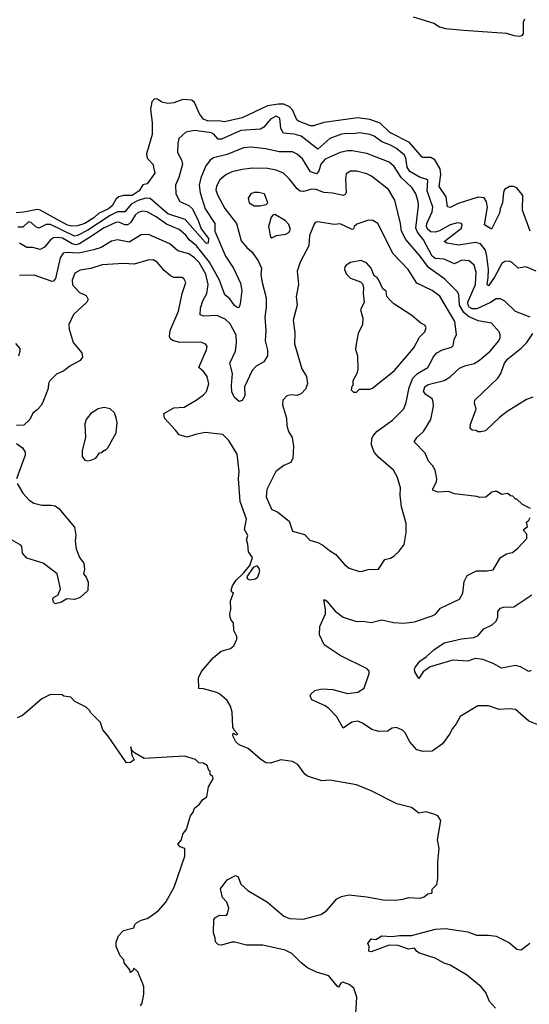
# Model space of a CAD drawing. Extents: x 1603745 to 1745082, y 385868 to 533966.
# Tile 221 of 256: x 1676777 to 1680209, y 399626 to 406259. Entities that reach past the tile are written whole.
import ezdxf

# ---------------------------------------------------------------- set-up
doc = ezdxf.new("R2010")
doc.units = 0

msp = doc.modelspace()

# ---------------------------------------------------------------- linework, layer by layer
at = {"layer": '0CON20XD'}
for points in [[(1679427.9, 406277.9), (1679565, 406234.5), (1679605, 406210.4), (1679645, 406200.4), (1679765, 406188.2), (1680055, 406168.8), (1680105, 406151.9), (1680145, 406148), (1680163.3, 406155), (1680169.2, 406165), (1680169.4, 406245), (1680180, 406265)], [(1679729, 405021), (1679675, 404994), (1679658.2, 404998.2), (1679648.4, 405065), (1679602.7, 405135), (1679614.2, 405215), (1679609.4, 405255), (1679573.8, 405313.8), (1679545, 405330.4), (1679495, 405330.3), (1679485, 405335.3), (1679401.9, 405431.9), (1679269.7, 405499.7), (1679205, 405562), (1679135, 405585.8), (1679055, 405597.1), (1678825, 405565.2), (1678755, 405543.8), (1678735, 405544), (1678653.6, 405575), (1678644.1, 405585), (1678615, 405651.8), (1678595, 405671.1), (1678555, 405690.6), (1678519.9, 405689.9), (1678445, 405677.4), (1678275, 405598.6), (1678155, 405570.4), (1678117.8, 405577.8), (1678045, 405576.2), (1678015, 405588.6), (1677987.6, 405625), (1677955, 405701.4), (1677935, 405716.7), (1677875, 405721.4), (1677815, 405698.6), (1677775, 405693.1), (1677733.5, 405703.5), (1677705, 405724.4), (1677684.2, 405725), (1677666.5, 405705), (1677657.3, 405655), (1677669.8, 405565), (1677667.9, 405485), (1677630, 405355), (1677635.6, 405325), (1677673.3, 405285), (1677687.5, 405225), (1677635, 405153.3), (1677605, 405146.7), (1677580.8, 405105), (1677534.7, 405075.3), (1677475, 405073.5), (1677445, 405065.6), (1677427.3, 405052.7), (1677399.1, 405005), (1677375.3, 404985), (1677307.3, 404952.7), (1677275, 404924.3), (1677215, 404885.9), (1677165, 404870.3), (1677125, 404868.9), (1677099.5, 404875), (1676915.3, 404975.3), (1676895, 404981.2), (1676805, 404961.6), (1676752.1, 404957.9)], [(1680255, 404565.3), (1680185, 404594.4), (1680134.5, 404584.5), (1680095, 404621.9), (1680075, 404631.9), (1680045, 404630), (1680025, 404616.5), (1679975.1, 404524.9), (1679935, 404466.9), (1679924.2, 404474.2), (1679930.9, 404519.1), (1679934.8, 404575), (1679924, 404665), (1679913.3, 404706.7), (1679879.6, 404749.6), (1679845, 404758.8), (1679735, 404740.3), (1679652.7, 404752.7), (1679636.2, 404765), (1679751.4, 404855), (1679757.5, 404875), (1679753.3, 404885), (1679725, 404890), (1679675, 404876.4), (1679603.1, 404836.9), (1679575, 404828), (1679545, 404830.8), (1679525.8, 404845), (1679517.1, 404865), (1679518.1, 404885), (1679554.2, 404965), (1679558.8, 404995), (1679522.2, 405105), (1679524.7, 405174.7), (1679514.7, 405184.7), (1679475, 405196.7), (1679405, 405235.9), (1679387.4, 405265), (1679378.3, 405325), (1679367.5, 405345), (1679315, 405391.2), (1679273.5, 405413.5), (1679215.8, 405435.8), (1679165, 405473.1), (1679135.3, 405485.3), (1679065, 405496.8), (1679025, 405489.6), (1678985, 405492.7), (1678945, 405488.2), (1678865, 405459.2), (1678785, 405385.7), (1678673.1, 405473.1), (1678625, 405487.4), (1678554, 405494), (1678534.6, 405525), (1678527.8, 405595), (1678505, 405608.2), (1678465, 405588.6), (1678420.5, 405535), (1678399.5, 405520.5), (1678265, 405511.6), (1678135, 405452.9), (1678114.1, 405454.1), (1678085, 405487.8), (1678067.6, 405497.6), (1677955, 405513.2), (1677895, 405500), (1677848.8, 405458.8), (1677841.1, 405425), (1677839.6, 405365), (1677866, 405315), (1677872.8, 405285), (1677849.2, 405195), (1677825.5, 405145), (1677828.8, 405085), (1677856.2, 405035), (1677916.7, 405006.7), (1677939.7, 404985), (1677979.8, 404905), (1677998.8, 404848.8), (1678047.4, 404785), (1678045, 404754), (1678035, 404751.5), (1678025, 404761.1), (1677891.9, 404911.9), (1677775, 404950.9), (1677655, 405054.2), (1677625, 405055.9), (1677575, 405040), (1677528.4, 405015), (1677485, 404965.3), (1677435, 404965.4), (1677385, 404938.6), (1677235, 404841.2), (1677165, 404803.9), (1677145, 404800.9), (1676985, 404879.9), (1676955, 404878.3), (1676905, 404853.8), (1676885, 404863.1), (1676855, 404891.8), (1676835, 404896.7), (1676797.9, 404862.1), (1676765, 404860.2)], [(1680215, 404254.3), (1680115, 404292.2), (1680045, 404363.3), (1680015, 404378.8), (1679985, 404377.3), (1679947.3, 404352.7), (1679855, 404312.1), (1679825, 404311.2), (1679805, 404322.6), (1679796.8, 404335), (1679795.6, 404355), (1679845.8, 404475), (1679851.3, 404558.7), (1679838.8, 404605), (1679805, 404635.4), (1679755, 404638.2), (1679705, 404613.8), (1679635.6, 404645.6), (1679575, 404649), (1679555, 404665.8), (1679496.7, 404775), (1679457, 404827), (1679444.8, 404855), (1679463.8, 405005), (1679461.1, 405035), (1679445, 405086.7), (1679420.7, 405125), (1679344.9, 405194.9), (1679299.9, 405269.9), (1679265, 405299.1), (1679115, 405358.4), (1679015, 405376.4), (1678985, 405375.8), (1678935, 405363.7), (1678835, 405318.1), (1678805, 405286.4), (1678791.6, 405238.4), (1678775, 405221.1), (1678735, 405233.3), (1678681.1, 405321.1), (1678645, 405352.7), (1678615, 405367.8), (1678525, 405368.2), (1678435, 405388.6), (1678335, 405401.1), (1678285, 405395.3), (1678175, 405351.6), (1678082.7, 405327.3), (1678058.5, 405311.5), (1678030.4, 405275), (1677995.7, 405194.3), (1677985.3, 405145), (1677991.3, 405091.3), (1678025.5, 404985.5), (1678091.1, 404885), (1678090.9, 404835), (1678163.8, 404665), (1678217.3, 404585), (1678262.9, 404485), (1678273.5, 404435), (1678261.2, 404345), (1678255, 404322.5), (1678245, 404317.5), (1678225, 404332.3), (1678189.9, 404379.9), (1678158.1, 404405), (1678122.5, 404505), (1678054.3, 404625), (1677967.9, 404735), (1677919.1, 404775), (1677895, 404806.5), (1677851.5, 404845), (1677765, 404881.1), (1677695, 404931.8), (1677635, 404963.9), (1677605, 404969.1), (1677575, 404960), (1677555, 404941.1), (1677526, 404894), (1677505, 404877.1), (1677485, 404876.6), (1677445, 404895.2), (1677425, 404892), (1677341.6, 404855), (1677265, 404802.8), (1677180.3, 404749.7), (1677155, 404742.8), (1677129.3, 404749.3), (1677065, 404786.7), (1677035, 404792.2), (1677005, 404788.4), (1676985, 404775.4), (1676944.3, 404725.7), (1676915, 404710.4), (1676865, 404723.8), (1676825, 404724.6), (1676775, 404753.8)], [(1680216.4, 402966.4), (1680163, 402993), (1680125, 403030), (1680115, 403030), (1680098.3, 403048.3), (1680081.7, 403051.7), (1680065, 403067.5), (1680025, 403060), (1679989.5, 403079.5), (1679975, 403080), (1679957.5, 403075), (1679917, 403043), (1679875, 403040), (1679855, 403047.5), (1679705, 403063.8), (1679665, 403080), (1679593.4, 403076.6), (1679559.5, 403089.5), (1679556.9, 403095), (1679583.5, 403145), (1679587.3, 403165), (1679574, 403224), (1679557.5, 403255), (1679529.4, 403285), (1679507.9, 403337.9), (1679433.8, 403415), (1679450.8, 403445), (1679497.5, 403485), (1679545.6, 403565), (1679563.3, 403655), (1679562.2, 403685), (1679554.4, 403705), (1679513.1, 403735), (1679497.5, 403755), (1679505.5, 403785), (1679528.1, 403801.9), (1679635, 403829.2), (1679676.4, 403853.6), (1679738.9, 403911.1), (1679775, 403927.3), (1679837.6, 403942.4), (1679874.7, 403965.3), (1679945, 404026.4), (1680002.7, 404095), (1680012.9, 404115), (1680013.5, 404135), (1680005, 404155.8), (1679955, 404214.4), (1679865, 404231.1), (1679799.8, 404259.8), (1679767.3, 404287.3), (1679740, 404335), (1679733.6, 404405), (1679725.6, 404425.6), (1679640, 404510), (1679529.7, 404589.7), (1679475, 404664.7), (1679378.2, 404778.2), (1679347.9, 404835), (1679342.5, 404885), (1679302.9, 405042.9), (1679261.4, 405115), (1679146, 405205), (1679115, 405220), (1679045, 405238.5), (1679005, 405238.6), (1678975, 405220), (1678970, 405185), (1678975.9, 405094.1), (1678969.7, 405080.3), (1678955.6, 405074.4), (1678885, 405090.9), (1678825, 405095.3), (1678774.6, 405115.4), (1678745, 405116.2), (1678688.2, 405101.8), (1678665, 405104.5), (1678645, 405120), (1678594.4, 405185), (1678554.2, 405225), (1678505, 405245.4), (1678445, 405256.8), (1678345, 405257.7), (1678275, 405249.7), (1678205, 405232.9), (1678165, 405214.5), (1678125, 405179.5), (1678102.1, 405137.9), (1678096.9, 405113.1)], [(1678096.9, 405113.1), (1678108.6, 405078.6), (1678157.6, 404987.6), (1678237.3, 404885), (1678268.8, 404768.8), (1678305.6, 404725), (1678342.7, 404692.7), (1678382.5, 404635), (1678404.4, 404585), (1678401.9, 404545), (1678407.9, 404497.9), (1678437.5, 404385), (1678437.6, 404322.4), (1678427.5, 404255), (1678434.6, 404165), (1678430, 404095), (1678446.6, 404033.4), (1678445.7, 403995), (1678420, 403955), (1678369.2, 403925), (1678341.9, 403895), (1678290, 403785), (1678292.9, 403725), (1678275, 403693.3), (1678255, 403686.2), (1678223.2, 403713.2), (1678205, 403752.5), (1678202.5, 403795), (1678210.4, 403875), (1678191.5, 403945), (1678229.2, 404025), (1678237.6, 404082.4), (1678235, 404133.8), (1678195, 404210.8), (1678161.2, 404241.2), (1678105, 404266.1), (1678015, 404261.3), (1677991.3, 404271.3), (1677995.3, 404315), (1678009.7, 404365), (1678037.5, 404415), (1678046.7, 404475), (1678030.6, 404545), (1677985, 404624.1), (1677955, 404654.7), (1677915, 404681.1), (1677841.3, 404701.3), (1677788, 404748), (1677645, 404812.7), (1677595, 404809.6), (1677515, 404760.7), (1677435, 404776.1), (1677395, 404767.7), (1677325, 404723.2), (1677275, 404707.4), (1677175, 404686.2), (1677088.9, 404691.1), (1677069.4, 404685), (1677049.3, 404655), (1677018.5, 404515), (1677005, 404497.8), (1676995, 404495.5), (1676875, 404537.9), (1676775, 404536.4)], [(1680215.3, 404835), (1680163.2, 404975), (1680165.9, 405075), (1680125, 405126.2), (1680103.3, 405135), (1680075, 405136.1), (1680042.5, 405115), (1680034.6, 405095), (1680028.7, 405025), (1680012.3, 404985), (1680008.2, 404955), (1679955, 404848), (1679907, 404877), (1679927.7, 404995), (1679921.8, 405031.8), (1679905, 405058.5), (1679865, 405062.2), (1679729, 405021)], [(1678395, 405004.4), (1678435.8, 405014.2), (1678447.5, 405025), (1678426.2, 405085), (1678385, 405095.6), (1678355, 405094.5), (1678334, 405085), (1678314.5, 405055.5), (1678322.2, 405025), (1678355, 405004.5), (1678395, 405004.4)], [(1679065, 402542.5), (1679085, 402544.3), (1679124.4, 402555.6), (1679193.6, 402556.4), (1679235, 402623.3), (1679275, 402631.2), (1679295.9, 402644.1), (1679331.7, 402678.3), (1679365.9, 402724.1), (1679380, 402805), (1679378.8, 402865), (1679347.9, 402977.9), (1679339.4, 403055), (1679340.8, 403105), (1679322, 403175), (1679294, 403225), (1679195, 403308.9), (1679164.5, 403345), (1679145.5, 403395), (1679148.5, 403435), (1679156.9, 403455), (1679185, 403488.1), (1679288.7, 403561.3), (1679363, 403637), (1679380, 403680), (1679399.3, 403780.7), (1679425.2, 403845), (1679455, 403875.3), (1679524.5, 403915), (1679549.7, 403959.7), (1679560.9, 403985), (1679586, 404014), (1679623.8, 404035), (1679685, 404053.5), (1679695.6, 404065), (1679702.5, 404105), (1679719.1, 404139.1), (1679707.3, 404225), (1679605.7, 404395.7), (1679554.4, 404435), (1679452.5, 404485), (1679393.5, 404575), (1679292.4, 404682.4), (1679188.9, 404885), (1679155, 404907.1), (1679125, 404908.1), (1679047.8, 404882.2), (1679029.5, 404865), (1679025, 404847.5), (1679015, 404846.2), (1678935, 404884.3), (1678895, 404880), (1678783.8, 404896.2), (1678767.5, 404892.5), (1678759.3, 404880.7), (1678728, 404805), (1678724.2, 404735), (1678666.7, 404625), (1678645.8, 404565.8), (1678653.6, 404475), (1678638.9, 404395), (1678645.6, 404335), (1678619.5, 404235), (1678630.3, 404150.3), (1678628.2, 404075), (1678677.8, 403907.8), (1678708.1, 403855), (1678714.4, 403805), (1678701.2, 403768.8), (1678675, 403740), (1678645, 403727.1), (1678605, 403731.4), (1678575, 403725.8), (1678548, 403695), (1678545.8, 403665), (1678572.9, 403575), (1678575.8, 403525), (1678588, 403485), (1678610.8, 403445), (1678620, 403385), (1678616.2, 403305), (1678602.5, 403275), (1678555, 403256.2), (1678501.2, 403215), (1678441.2, 403095), (1678436.2, 403045), (1678472.3, 402962.3), (1678515, 402941.2), (1678591.7, 402881.7), (1678615, 402813.3), (1678695, 402791.2), (1678731.7, 402751.7), (1678785, 402737.5), (1678818.9, 402718.9), (1678862.4, 402682.4), (1678905, 402657.1), (1678965, 402589.2), (1678995, 402564.2), (1679065, 402542.5)], [(1678475, 404789.2), (1678485, 404793.1), (1678505.4, 404804.6), (1678570, 404815), (1678588.8, 404825), (1678601.2, 404845), (1678588.7, 404878.7), (1678565, 404906), (1678495, 404945.8), (1678485, 404944.4), (1678470.9, 404929.1), (1678453.1, 404865), (1678467, 404797), (1678475, 404789.2)], [(1677675, 404640), (1677640.3, 404639.7), (1677547.6, 404612.4), (1677475, 404616.5), (1677333.1, 404606.9), (1677255, 404582.9), (1677185, 404571.1), (1677147.8, 404552.2), (1677129.5, 404505), (1677131.7, 404471.7), (1677180.4, 404420.4), (1677225, 404401.2), (1677238.8, 404375), (1677228, 404355), (1677138.2, 404271.8), (1677108.6, 404205), (1677109.2, 404175), (1677137.1, 404085), (1677194.3, 404015), (1677200.6, 403985), (1677185, 403962.9), (1677115, 403925.5), (1677075, 403892.5), (1677025, 403870.6), (1676980, 403825), (1676971.7, 403808.3), (1676968.2, 403775), (1676936.5, 403693.5), (1676920.2, 403659.8), (1676895, 403630), (1676865, 403608), (1676846, 403565), (1676805, 403526.7), (1676755, 403524.2)], [(1679040, 399565), (1679047.5, 399675), (1679027.5, 399735), (1678995, 399758.8), (1678953.9, 399776.1), (1678940.7, 399769.3), (1678925, 399742.5), (1678915, 399747.5), (1678858, 399818), (1678775, 399842.2), (1678715, 399872.2), (1678672.5, 399905), (1678608.5, 399968.5), (1678565, 399990.5), (1678415, 400024.4), (1678304.2, 400025.8), (1678225, 400046), (1678205, 400045.8), (1678135, 400023.8), (1678115, 400026.7), (1678096.1, 400046.1), (1678094.3, 400075), (1678083, 400107), (1678085, 400197.5), (1678095, 400210), (1678125, 400226), (1678167.5, 400225), (1678176.7, 400235), (1678186.1, 400273.9), (1678171.4, 400315), (1678142, 400345), (1678130, 400405), (1678173.3, 400465), (1678230, 400495), (1678248, 400485), (1678265.7, 400435), (1678313.4, 400393.4), (1678445, 400314.4), (1678555, 400220), (1678593.9, 400203.9), (1678685, 400198.9), (1678805, 400231.4), (1678843.8, 400256.2), (1678912.6, 400337.4), (1678945, 400353.1), (1678993.1, 400363.1), (1679115, 400350.6), (1679225, 400329.2), (1679305, 400328), (1679360, 400335), (1679396.4, 400346.4), (1679475, 400341.2), (1679500.7, 400349.3), (1679525, 400370), (1679550, 400375), (1679557, 400383), (1679552.5, 400395), (1679557.5, 400405), (1679585.8, 400434.2), (1679593.6, 400473.6), (1679593.8, 400585), (1679601.2, 400675), (1679590, 400735), (1679613.3, 400865), (1679592.5, 400895), (1679572.5, 400905), (1679515, 400922), (1679465, 400913.1), (1679415, 400951.2), (1679316.3, 400976.3), (1679144.6, 401064.6), (1679045, 401104.4), (1678864.7, 401135.3), (1678811.5, 401131.5), (1678715, 401162.5), (1678697.1, 401177.1), (1678650.9, 401240.8), (1678615, 401262.7), (1678535, 401272.1), (1678465, 401249.6), (1678435, 401253.9), (1678397.6, 401277.6), (1678315, 401349.4), (1678255, 401373.3), (1678232.2, 401395), (1678212.5, 401435), (1678215, 401452.5), (1678235, 401441.2), (1678245.8, 401445), (1678222.3, 401472.3), (1678213, 401493), (1678207.1, 401595), (1678195.8, 401635), (1678173, 401673), (1678125.6, 401715.6), (1678105, 401726.2), (1678015, 401751.2), (1677984.2, 401754.2), (1677981.4, 401825), (1678000.9, 401869.1), (1678079.4, 401960.6), (1678133.8, 402005), (1678195.9, 402024.1), (1678219.3, 402040.7), (1678240, 402085), (1678240, 402105), (1678219.2, 402145), (1678216.7, 402195), (1678200, 402215), (1678194.1, 402234.1), (1678192, 402258), (1678199.4, 402285), (1678196.6, 402343.4), (1678217.5, 402395), (1678205, 402402.5), (1678201.2, 402415), (1678210.8, 402445), (1678235, 402483.3), (1678285, 402530), (1678327.3, 402582.7), (1678343.8, 402635), (1678316.7, 402675), (1678313.3, 402725), (1678303.3, 402755), (1678312.5, 402785), (1678290, 402825), (1678303.8, 402895), (1678262.7, 403012.7), (1678250.8, 403165), (1678255.7, 403215.7), (1678241.3, 403331.3), (1678185.6, 403425), (1678145, 403465.6), (1678025, 403477.5), (1677960, 403465), (1677905, 403445.6), (1677851.7, 403461.7), (1677825, 403493.3), (1677752.2, 403575), (1677747.9, 403605), (1677815, 403643.6), (1677885, 403649.4), (1677964.2, 403695), (1678015, 403732.5), (1678034.2, 403755), (1678050.8, 403805), (1678040, 403855), (1678015, 403888), (1677983.1, 403915), (1678035.5, 404035), (1678038.9, 404058.9), (1678026.7, 404075), (1677995.4, 404085.4), (1677854.2, 404084.2), (1677805, 404098), (1677791.2, 404111.2), (1677785.8, 404125), (1677790.6, 404165), (1677847.2, 404295), (1677871.9, 404415), (1677895, 404487.5), (1677885, 404510), (1677871.7, 404521.7), (1677815, 404522.9), (1677792.4, 404532.4), (1677749.3, 404569.3), (1677702.9, 404625), (1677675, 404640)], [(1679045, 403750), (1679065, 403770), (1679135, 403770), (1679153.6, 403776.4), (1679301.2, 403895), (1679432.3, 404047.7), (1679470.3, 404119.7), (1679505.8, 404155), (1679514.2, 404185), (1679505, 404201.2), (1679477.5, 404215), (1679416.8, 404266.8), (1679297.5, 404345), (1679270.7, 404370.7), (1679250, 404395), (1679245, 404430), (1679222.5, 404445), (1679196.7, 404505), (1679185, 404522.5), (1679163.8, 404533.8), (1679143.8, 404585), (1679111.7, 404621.7), (1679075, 404635.7), (1679005, 404622), (1678975, 404606), (1678966.2, 404595), (1678963.3, 404575), (1678977.5, 404545), (1679005, 404517.5), (1679073, 404493), (1679085, 404480), (1679092.5, 404455), (1679090, 404415), (1679097.5, 404355), (1679072.5, 404305), (1679087.7, 404247.7), (1679086, 404205), (1679055.9, 404144.1), (1679042, 404072), (1679038.3, 404038.3), (1679051.2, 403995), (1679053.3, 403905), (1679047.5, 403875), (1679020, 403825), (1679020, 403795), (1679013, 403787), (1679010, 403765), (1679025, 403750), (1679045, 403750)], [(1680233.8, 403715), (1680190.8, 403699.2), (1680061, 403619), (1680009.6, 403580.4), (1679915, 403490), (1679881.7, 403481.7), (1679863, 403483), (1679851.7, 403491.7), (1679825, 403493.3), (1679810, 403505), (1679813.8, 403535), (1679851.5, 403635), (1679838.9, 403675), (1679842.5, 403695), (1679998.2, 403845), (1680017.1, 403875), (1680043.1, 403945), (1680063.8, 403975), (1680155, 404046.5), (1680193.5, 404085), (1680233.3, 404145)], [(1676747.9, 404077.9), (1676777, 404043), (1676778.6, 404025), (1676768.6, 403991.4)], [(1677235, 403287.5), (1677255, 403292.5), (1677290, 403305), (1677315, 403340), (1677327, 403343), (1677345, 403360), (1677355, 403360), (1677370, 403375), (1677427.5, 403475), (1677432.5, 403545), (1677427, 403577), (1677415, 403610), (1677385, 403637.5), (1677345, 403646.7), (1677305, 403636.7), (1677255, 403606.7), (1677223.3, 403565), (1677216.1, 403533.9), (1677220, 403445), (1677197, 403357), (1677197, 403317), (1677215, 403292.5), (1677235, 403287.5)], [(1676754.4, 403405), (1676795.7, 403375.7), (1676812.5, 403345), (1676814, 403325), (1676754.3, 403165)], [(1676760, 403135), (1676798.8, 403068.8), (1676841.2, 403021.2), (1676872.4, 403002.4), (1676925, 402988.9), (1676989.2, 402989.2), (1677015, 402983.3), (1677040, 402965), (1677145, 402840), (1677155.8, 402785.8), (1677150, 402745), (1677157.5, 402695), (1677180, 402635), (1677208.8, 402598.8), (1677213.9, 402556.1), (1677206.7, 402525), (1677224.2, 402504.2), (1677238.9, 402468.9), (1677235.6, 402414.4), (1677185, 402365.8), (1677145.8, 402354.2), (1677095, 402356.7), (1677057.5, 402335), (1677015, 402323.3), (1677004, 402335), (1677000, 402355), (1677005, 402366.2), (1677035.6, 402384.4), (1677050.8, 402425), (1677030, 402525), (1676935, 402598.6), (1676825, 402632.5), (1676794.5, 402665), (1676791.2, 402711.2), (1676785, 402720), (1676675, 402782)], [(1680261.9, 401511.9), (1680205, 401534.5), (1680115, 401612.5), (1680075, 401617.1), (1680005, 401612.2), (1679935, 401636.7), (1679863.5, 401636.5), (1679744.5, 401565.5), (1679717.1, 401515), (1679690.8, 401485), (1679671.4, 401445), (1679625, 401380.8), (1679555, 401330.8), (1679495, 401328.9), (1679451.2, 401341.2), (1679404.4, 401394.4), (1679372, 401455), (1679355, 401473.8), (1679315, 401492), (1679285, 401486), (1679255, 401466), (1679195, 401463.5), (1679147.8, 401477.8), (1679085, 401520), (1679055, 401532.9), (1679013.1, 401526.9), (1678955, 401486.2), (1678913.6, 401563.6), (1678858.8, 401618.8), (1678835, 401635.8), (1678745, 401677.5), (1678732.5, 401705), (1678737.5, 401715), (1678765, 401740), (1678815, 401752), (1678885, 401747.5), (1678985, 401720), (1679055, 401729.2), (1679096, 401755), (1679131.2, 401855), (1679130, 401870), (1679116.7, 401885), (1678935, 401975.5), (1678827.9, 402047.9), (1678795.7, 402115), (1678798.1, 402171.9), (1678835.7, 402255.7), (1678837.1, 402285), (1678825, 402350), (1678835, 402350), (1678845, 402341.2), (1678900.8, 402275), (1678955, 402234.2), (1679045, 402204), (1679085, 402208.1), (1679145, 402197.1), (1679215, 402215.7), (1679295, 402197.1), (1679365, 402193.3), (1679436.5, 402203.5), (1679555, 402243.8), (1679576.7, 402255), (1679610, 402295), (1679739.2, 402355), (1679761.4, 402395), (1679770, 402475), (1679790, 402515), (1679853.2, 402546.8), (1679925, 402546), (1679965, 402553.8), (1680015, 402635.8), (1680055, 402660.6), (1680083.2, 402666.8), (1680095, 402668.6), (1680131.5, 402698.5), (1680191.9, 402765), (1680193.2, 402793.2), (1680172.5, 402815), (1680172.5, 402825), (1680196.7, 402845), (1680190, 402875), (1680205, 402887.5), (1680213.8, 402905)], [(1678325, 402486.7), (1678365, 402493.3), (1678380, 402505), (1678393.8, 402545), (1678387, 402567), (1678375, 402578.8), (1678350.3, 402569.7), (1678306.7, 402505), (1678311.2, 402491.2), (1678325, 402486.7)], [(1680222.5, 401875), (1680205, 401868.8), (1680148.7, 401898.7), (1680115, 401908.6), (1680020.9, 401890.9), (1679965, 401922.5), (1679895, 401948.8), (1679845, 401955.4), (1679795, 401936.7), (1679695, 401945.3), (1679541.1, 401898.9), (1679493.1, 401866.9), (1679465, 401821.2), (1679438.8, 401865), (1679436.2, 401885), (1679441.2, 401895), (1679471.7, 401938.3), (1679515, 401967.1), (1679567, 402013), (1679635, 402061.4), (1679752.8, 402087.2), (1679836.1, 402096.1), (1679865, 402111.2), (1679903.9, 402156.1), (1679958.5, 402181.5), (1679985, 402207.5), (1679996.2, 402233.8), (1679996.6, 402273.4), (1680015.4, 402294.6), (1680035, 402301.2), (1680105, 402303.5), (1680226, 402385)], [(1677590, 399615), (1677602, 399635), (1677613.3, 399695), (1677613.6, 399743.6), (1677606.2, 399765), (1677572.5, 399845), (1677545, 399870), (1677538.3, 399851.7), (1677521.7, 399841.7), (1677518.3, 399858.3), (1677480, 399905), (1677477.5, 399925), (1677453, 399953), (1677427.5, 400015), (1677427.5, 400045), (1677441.7, 400088.3), (1677475, 400122.5), (1677545, 400142.5), (1677552.5, 400165), (1677563.9, 400176.1), (1677595, 400193.3), (1677635, 400203.3), (1677660.7, 400219.3), (1677711.7, 400258.3), (1677760, 400315), (1677816.2, 400415), (1677890, 400625), (1677890, 400675), (1677856.4, 400686.4), (1677842.5, 400705), (1677866.7, 400735), (1677875, 400772.5), (1677900, 400805), (1677926.7, 400895), (1677945, 400920), (1677953, 400947), (1677987.5, 400975), (1678007, 401003), (1678036.1, 401023.9), (1678048.3, 401091.7), (1678080, 401145), (1678078.3, 401158.3), (1678060, 401175), (1678060, 401195), (1678051.7, 401201.7), (1678040, 401235), (1678011.7, 401251.7), (1677983.3, 401253.3), (1677960, 401275), (1677887.3, 401297.3), (1677615, 401282.5), (1677549.7, 401319.7), (1677530, 401340), (1677525, 401360), (1677532, 401305), (1677547, 401273), (1677523.9, 401256.1), (1677495, 401253.8), (1677373.6, 401433.6), (1677337.5, 401475), (1677320, 401525), (1677255, 401590), (1677247.5, 401605), (1677225, 401627.5), (1677147, 401667), (1677120, 401695), (1677075, 401702.5), (1677061.7, 401711.7), (1676985, 401712.5), (1676926.4, 401683.6), (1676795, 401572.5), (1676760, 401555)], [(1679981.3, 399601.3), (1679941.5, 399645), (1679915.6, 399705), (1679885, 399744.4), (1679785.8, 399825), (1679675, 399890), (1679635, 399904.4), (1679575, 399937.5), (1679470, 399970), (1679452.1, 399982.1), (1679435.3, 400005.3), (1679395, 399998.6), (1679325, 400023.3), (1679265, 400024.4), (1679145, 399980.8), (1679127.5, 399985), (1679130, 400015), (1679122.5, 400035), (1679145, 400066.7), (1679175, 400062.5), (1679215, 400087.1), (1679285, 400084.2), (1679335, 400090), (1679415, 400088.9), (1679577, 400133), (1679645, 400136.9), (1679795, 400115.5), (1679853.2, 400093.2), (1679935, 400092.7), (1679985.3, 400085.3), (1680075, 400041.1), (1680125, 399998.6), (1680155, 399994.3), (1680212.6, 400037.4)]]:
    msp.add_lwpolyline(points, dxfattribs=at)

doc.saveas('drawing.dxf')
